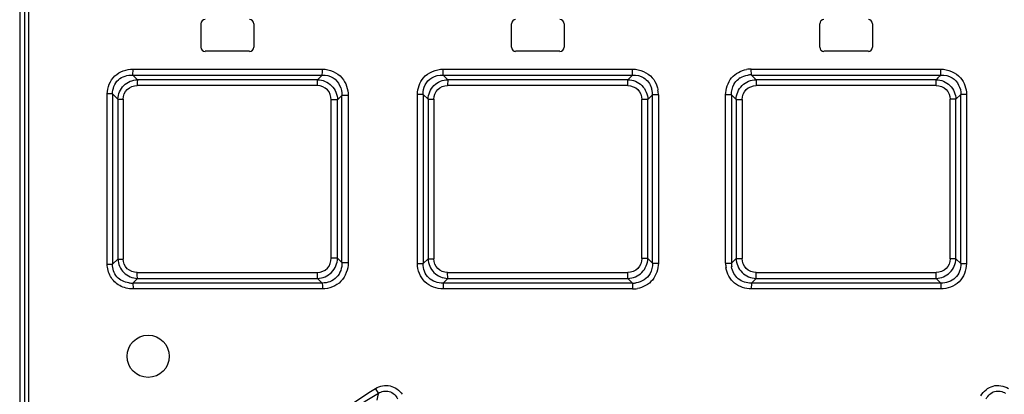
# Model space of a CAD drawing. Header units: inches. Extents: x 0 to 82.7, y 0 to 58.5.
# Tile 10 of 78: x 12.4 to 14.2, y 30.7 to 31.4. Entities that reach past the tile are written whole.
import ezdxf

# ---------------------------------------------------------------- set-up
doc = ezdxf.new("R2010")
doc.units = ezdxf.units.IN
doc.header["$LTSCALE"] = 4.547244
doc.header["$MEASUREMENT"] = 0
doc.layers.get('0').update_dxf_attribs({"linetype": 'CONTINUOUS'})

msp = doc.modelspace()

# ---------------------------------------------------------------- linework, layer by layer
at = {"color": 7, "linetype": 'CONTINUOUS'}
for p, q in [((12.3521, 33.4521), (12.3521, 28.4298)), ((12.3613, 33.4468), (12.3613, 28.435)), ((12.3683, 33.4468), (12.3683, 28.435)), ((12.6901, 31.37), (12.6901, 31.4134)), ((12.7885, 31.4134), (12.7885, 31.37)), ((13.2688, 31.37), (13.2688, 31.4134)), ((13.3672, 31.4134), (13.3672, 31.37)), ((13.8436, 31.37), (13.8436, 31.4134)), ((13.942, 31.4134), (13.942, 31.37)), ((12.7806, 31.3622), (12.6979, 31.3622)), ((13.3593, 31.3622), (13.2767, 31.3622)), ((13.9342, 31.3622), (13.8515, 31.3622)), ((12.5717, 31.3093), (12.5627, 31.318)), ((12.5627, 31.318), (12.6411, 31.318)), ((12.5634, 31.3291), (12.9165, 31.3291)), ((12.6411, 31.318), (12.6804, 31.318)), ((12.6804, 31.318), (12.6891, 31.318)), ((12.6891, 31.318), (12.7196, 31.318)), ((12.7196, 31.318), (12.7981, 31.318)), ((12.7981, 31.318), (12.8186, 31.318)), ((12.8186, 31.318), (12.8374, 31.318)), ((12.8374, 31.318), (12.916, 31.318)), ((12.916, 31.318), (12.9108, 31.3126)), ((13.1414, 31.318), (13.2199, 31.318)), ((13.1468, 31.3126), (13.1414, 31.318)), ((13.1417, 31.3291), (13.4948, 31.3291)), ((13.2199, 31.318), (13.2591, 31.318)), ((13.2591, 31.318), (13.2984, 31.318)), ((13.2984, 31.318), (13.3376, 31.318)), ((13.3376, 31.318), (13.3769, 31.318)), ((13.3769, 31.318), (13.4162, 31.318)), ((13.4162, 31.318), (13.4947, 31.318)), ((13.4947, 31.318), (13.4861, 31.3093)), ((13.4947, 31.318), (13.4948, 31.3291)), ((13.716, 31.3291), (14.0691, 31.3291)), ((13.7161, 31.318), (13.716, 31.3291)), ((13.7248, 31.3093), (13.7161, 31.318)), ((13.7161, 31.318), (13.7947, 31.318)), ((13.7947, 31.318), (13.8339, 31.318)), ((13.8339, 31.318), (13.8732, 31.318)), ((13.8732, 31.318), (13.9125, 31.318)), ((13.9125, 31.318), (13.9517, 31.318)), ((13.9517, 31.318), (13.991, 31.318)), ((13.991, 31.318), (14.0695, 31.318)), ((14.0695, 31.318), (14.064, 31.3126)), ((12.907, 31.2982), (12.571, 31.2982)), ((12.6836, 31.3093), (12.5717, 31.3093)), ((12.7209, 31.3093), (12.6836, 31.3093)), ((12.7955, 31.3093), (12.7209, 31.3093)), ((12.8328, 31.3093), (12.7955, 31.3093)), ((12.9075, 31.3093), (12.8328, 31.3093)), ((12.9108, 31.3126), (12.9075, 31.3093)), ((13.1502, 31.3093), (13.1468, 31.3126)), ((13.486, 31.2982), (13.1499, 31.2982)), ((13.2994, 31.3093), (13.1502, 31.3093)), ((13.3367, 31.3093), (13.2994, 31.3093)), ((13.4861, 31.3093), (13.3367, 31.3093)), ((13.486, 31.2982), (13.4861, 31.3093)), ((13.7248, 31.3093), (13.7249, 31.2982)), ((13.8741, 31.3093), (13.7248, 31.3093)), ((14.0609, 31.2982), (13.7249, 31.2982)), ((13.9114, 31.3093), (13.8741, 31.3093)), ((14.0606, 31.3093), (13.9114, 31.3093)), ((14.064, 31.3126), (14.0606, 31.3093)), ((12.5153, 30.9653), (12.5153, 31.2827)), ((12.5253, 31.2827), (12.5153, 31.2827)), ((12.5253, 31.2827), (12.5253, 30.9653)), ((12.5253, 31.2827), (12.5351, 31.2732)), ((12.9448, 31.2717), (12.9528, 31.2799)), ((12.9528, 30.968), (12.9528, 31.2799)), ((12.9646, 31.2799), (12.9528, 31.2799)), ((12.9646, 31.2799), (12.9646, 30.968)), ((13.0936, 30.9662), (13.0936, 31.2818)), ((13.1042, 31.2818), (13.0936, 31.2818)), ((13.1042, 31.2818), (13.1042, 30.9662)), ((13.1042, 31.2818), (13.1134, 31.2727)), ((13.5231, 31.2722), (13.5317, 31.2809)), ((13.5317, 30.9671), (13.5317, 31.2809)), ((13.5429, 31.2809), (13.5317, 31.2809)), ((13.5429, 31.2809), (13.5429, 30.9671)), ((13.668, 30.9671), (13.668, 31.2809)), ((13.6791, 31.2809), (13.668, 31.2809)), ((13.6791, 31.2809), (13.6791, 30.9671)), ((13.6791, 31.2809), (13.6877, 31.2722)), ((14.0975, 31.2727), (14.1067, 31.2818)), ((14.1067, 30.9662), (14.1067, 31.2818)), ((14.1172, 31.2818), (14.1067, 31.2818)), ((14.1172, 31.2818), (14.1172, 30.9662)), ((12.5351, 31.2732), (12.5351, 30.9748)), ((12.5351, 31.2732), (12.5451, 31.2732)), ((12.5451, 31.2732), (12.5451, 30.9748)), ((12.933, 30.9762), (12.933, 31.2717)), ((12.9448, 31.2717), (12.933, 31.2717)), ((12.9448, 30.9762), (12.9448, 31.2717)), ((13.1134, 31.2727), (13.1134, 30.9752)), ((13.1134, 31.2727), (13.1239, 31.2727)), ((13.1239, 31.2727), (13.1239, 30.9752)), ((13.5119, 30.9757), (13.5119, 31.2722)), ((13.5231, 31.2722), (13.5119, 31.2722)), ((13.5231, 30.9757), (13.5231, 31.2722)), ((13.6877, 31.2722), (13.6877, 30.9757)), ((13.6877, 31.2722), (13.6989, 31.2722)), ((13.6989, 31.2722), (13.6989, 30.9757)), ((14.0869, 30.9752), (14.0869, 31.2727)), ((14.0975, 31.2727), (14.0869, 31.2727)), ((14.0975, 30.9752), (14.0975, 31.2727)), ((12.5351, 30.9748), (12.5253, 30.9653)), ((12.5351, 30.9748), (12.5451, 30.9748)), ((12.9448, 30.9762), (12.933, 30.9762)), ((12.9528, 30.968), (12.9448, 30.9762)), ((12.9528, 30.968), (12.9646, 30.968)), ((13.1134, 30.9752), (13.1042, 30.9662)), ((13.1134, 30.9752), (13.1239, 30.9752)), ((13.5231, 30.9757), (13.5119, 30.9757)), ((13.5317, 30.9671), (13.5231, 30.9757)), ((13.5317, 30.9671), (13.5429, 30.9671)), ((13.668, 30.9671), (13.6791, 30.9671)), ((13.6877, 30.9757), (13.6791, 30.9671)), ((13.6877, 30.9757), (13.6989, 30.9757)), ((14.0975, 30.9752), (14.0869, 30.9752)), ((14.1067, 30.9662), (14.0975, 30.9752)), ((12.5153, 30.9653), (12.5253, 30.9653)), ((12.571, 30.9498), (12.907, 30.9498)), ((13.0936, 30.9662), (13.1042, 30.9662)), ((13.1499, 30.9497), (13.486, 30.9497)), ((13.4861, 30.9386), (13.486, 30.9497)), ((13.7248, 30.9386), (13.7249, 30.9497)), ((13.7249, 30.9497), (14.0609, 30.9497)), ((14.1067, 30.9662), (14.1172, 30.9662)), ((12.5627, 30.93), (12.5717, 30.9387)), ((12.5717, 30.9387), (12.9075, 30.9387)), ((12.9075, 30.9387), (12.916, 30.93)), ((13.1414, 30.93), (13.1502, 30.9386)), ((13.1502, 30.9386), (13.4861, 30.9386)), ((13.4861, 30.9386), (13.4947, 30.93)), ((13.7161, 30.93), (13.7248, 30.9386)), ((13.7248, 30.9386), (14.0606, 30.9386)), ((14.0606, 30.9386), (14.0695, 30.93)), ((12.6019, 30.93), (12.5627, 30.93)), ((12.9165, 30.9189), (12.5634, 30.9189)), ((12.6411, 30.93), (12.6019, 30.93)), ((12.6569, 30.93), (12.6411, 30.93)), ((12.8184, 30.93), (12.6569, 30.93)), ((12.916, 30.93), (12.8184, 30.93)), ((13.4947, 30.93), (13.1414, 30.93)), ((13.4948, 30.9189), (13.1417, 30.9189)), ((13.4947, 30.93), (13.4948, 30.9189)), ((13.7161, 30.93), (13.716, 30.9189)), ((14.0691, 30.9189), (13.716, 30.9189)), ((14.0695, 30.93), (13.7161, 30.93))]:
    msp.add_line(p, q, dxfattribs=at)
msp.add_circle((12.5916, 30.7933), 0.0394, dxfattribs=at)
for centre, radius, start, end in [((12.6979, 31.4134), 0.00787, 90, 180), ((12.7806, 31.4134), 0.00787, 0, 90), ((13.2767, 31.4134), 0.00787, 90, 180), ((13.3593, 31.4134), 0.00787, 0, 90), ((13.8515, 31.4134), 0.00787, 90, 180), ((13.9342, 31.4134), 0.00787, 0, 90), ((12.6979, 31.37), 0.00787, 180, 270), ((12.7806, 31.37), 0.00787, 270, 360), ((13.2767, 31.37), 0.00787, 180, 270), ((13.3593, 31.37), 0.00787, 270, 360), ((13.8515, 31.37), 0.00787, 180, 270), ((13.9342, 31.37), 0.00787, 270, 360), ((13.7171, 31.2718), 0.0574, 91.0774, 99.8972), ((13.7147, 31.2792), 0.0389, 87.8849, 97.6934), ((13.7133, 31.2839), 0.0339, 121.7191, 129.0286), ((13.4936, 31.2825), 0.0381, 7.5773, 17.4093), ((13.4924, 31.2823), 0.0393, 357.8553, 7.616), ((13.4845, 31.2797), 0.0583, 1.1356, 9.8561), ((13.7263, 30.9682), 0.0583, 181.1355, 189.8561), ((13.7184, 30.9656), 0.0393, 177.8553, 187.616), ((12.5609, 30.9726), 0.0427, 262.7733, 272.4664), ((13.4961, 30.9688), 0.0389, 267.8849, 277.6934), ((13.4937, 30.9762), 0.0573, 271.0808, 279.9014), ((13.6066, 29.7677), 1.1216, 121.4847, 133.2927), ((16.0439, 29.9586), 3.1185, 165.7889, 166.0263)]:
    msp.add_arc(centre, radius, start, end, dxfattribs=at)
for points, knots in [([(12.5153, 31.2827), (12.5157, 31.2948), (12.5253, 31.3207), (12.5513, 31.3288), (12.5634, 31.3291)], [0, 0, 0, 0, 0.49988, 1, 1, 1, 1]), ([(12.5253, 31.2827), (12.525, 31.2921), (12.5327, 31.3126), (12.5533, 31.3184), (12.5627, 31.318)], [0, 0, 0, 0, 0.501434, 1, 1, 1, 1]), ([(12.5627, 31.318), (12.5628, 31.3186), (12.5634, 31.3222), (12.5634, 31.326), (12.5634, 31.3291)], [0, 0, 0, 0, 0.157657, 1, 1, 1, 1]), ([(12.916, 31.318), (12.9161, 31.3186), (12.9165, 31.3223), (12.9165, 31.326), (12.9165, 31.3291)], [0, 0, 0, 0, 0.156659, 1, 1, 1, 1]), ([(13.1414, 31.318), (13.1414, 31.3186), (13.1417, 31.3223), (13.1417, 31.326), (13.1417, 31.3291)], [0, 0, 0, 0, 0.156059, 1, 1, 1, 1]), ([(14.0695, 31.318), (14.0694, 31.3186), (14.0692, 31.3223), (14.0691, 31.326), (14.0691, 31.3291)], [0, 0, 0, 0, 0.156144, 1, 1, 1, 1]), ([(12.5351, 31.2732), (12.5354, 31.2824), (12.5434, 31.3014), (12.5625, 31.3089), (12.5717, 31.3093)], [0, 0, 0, 0, 0.498982, 1, 1, 1, 1]), ([(12.5451, 31.2732), (12.5453, 31.2797), (12.5504, 31.2937), (12.5645, 31.298), (12.571, 31.2982)], [0, 0, 0, 0, 0.499811, 1, 1, 1, 1]), ([(12.5717, 31.3093), (12.5716, 31.3087), (12.5711, 31.305), (12.571, 31.3013), (12.571, 31.2982)], [0, 0, 0, 0, 0.15774, 1, 1, 1, 1]), ([(12.907, 31.2982), (12.907, 31.2994), (12.9071, 31.3031), (12.9071, 31.3068), (12.9075, 31.3093)], [0, 0, 0, 0, 0.319255, 1, 1, 1, 1]), ([(12.933, 31.2717), (12.9328, 31.2784), (12.928, 31.2927), (12.9137, 31.2981), (12.907, 31.2982)], [0, 0, 0, 0, 0.500799, 1, 1, 1, 1]), ([(12.9075, 31.3093), (12.917, 31.3091), (12.9365, 31.3008), (12.9445, 31.2812), (12.9448, 31.2717)], [0, 0, 0, 0, 0.498938, 1, 1, 1, 1]), ([(13.1042, 31.2818), (13.104, 31.2878), (13.1063, 31.3003), (13.1151, 31.3096), (13.1202, 31.3128)], [0, 0, 0, 0, 0.500275, 1, 1, 1, 1]), ([(13.1134, 31.2727), (13.1136, 31.282), (13.1216, 31.3013), (13.1409, 31.309), (13.1502, 31.3093)], [0, 0, 0, 0, 0.499474, 1, 1, 1, 1]), ([(13.1239, 31.2727), (13.1242, 31.2793), (13.1291, 31.2934), (13.1433, 31.298), (13.1499, 31.2982)], [0, 0, 0, 0, 0.499723, 1, 1, 1, 1]), ([(13.1502, 31.3093), (13.1501, 31.3087), (13.1499, 31.305), (13.1499, 31.3013), (13.1499, 31.2982)], [0, 0, 0, 0, 0.156135, 1, 1, 1, 1]), ([(13.486, 31.2982), (13.4926, 31.298), (13.5068, 31.2931), (13.5117, 31.2789), (13.5119, 31.2722)], [0, 0, 0, 0, 0.499936, 1, 1, 1, 1]), ([(13.4861, 31.3093), (13.4955, 31.3091), (13.5149, 31.3011), (13.5228, 31.2817), (13.5231, 31.2722)], [0, 0, 0, 0, 0.499906, 1, 1, 1, 1]), ([(13.6877, 31.2722), (13.688, 31.2817), (13.696, 31.3011), (13.7154, 31.3091), (13.7248, 31.3093)], [0, 0, 0, 0, 0.500196, 1, 1, 1, 1]), ([(13.6989, 31.2722), (13.6992, 31.2789), (13.704, 31.2931), (13.7182, 31.2981), (13.7249, 31.2982)], [0, 0, 0, 0, 0.500054, 1, 1, 1, 1]), ([(14.0606, 31.3093), (14.07, 31.309), (14.0892, 31.3013), (14.0972, 31.282), (14.0975, 31.2727)], [0, 0, 0, 0, 0.500639, 1, 1, 1, 1]), ([(14.0609, 31.2982), (14.0609, 31.2994), (14.0609, 31.3031), (14.0609, 31.3068), (14.0606, 31.3093)], [0, 0, 0, 0, 0.319522, 1, 1, 1, 1]), ([(14.0609, 31.2982), (14.0675, 31.298), (14.0816, 31.2934), (14.0867, 31.2793), (14.0869, 31.2727)], [0, 0, 0, 0, 0.500261, 1, 1, 1, 1]), ([(12.5351, 30.9748), (12.5354, 30.9656), (12.5434, 30.9465), (12.5625, 30.939), (12.5717, 30.9387)], [0, 0, 0, 0, 0.49898, 1, 1, 1, 1]), ([(12.571, 30.9498), (12.5645, 30.95), (12.5505, 30.9543), (12.5452, 30.9683), (12.5451, 30.9748)], [0, 0, 0, 0, 0.500163, 1, 1, 1, 1]), ([(12.907, 30.9498), (12.9137, 30.9499), (12.928, 30.9552), (12.9328, 30.9695), (12.933, 30.9762)], [0, 0, 0, 0, 0.499208, 1, 1, 1, 1]), ([(12.9075, 30.9387), (12.917, 30.9389), (12.9365, 30.9471), (12.9445, 30.9667), (12.9448, 30.9762)], [0, 0, 0, 0, 0.498936, 1, 1, 1, 1]), ([(12.9528, 30.968), (12.9531, 30.9584), (12.9465, 30.9375), (12.9257, 30.9296), (12.916, 30.93)], [0, 0, 0, 0, 0.500305, 1, 1, 1, 1]), ([(12.9646, 30.968), (12.9642, 30.9556), (12.9554, 30.9291), (12.9289, 30.9191), (12.9165, 30.9189)], [0, 0, 0, 0, 0.500783, 1, 1, 1, 1]), ([(13.1134, 30.9752), (13.1136, 30.9659), (13.1216, 30.9467), (13.1409, 30.9389), (13.1502, 30.9386)], [0, 0, 0, 0, 0.499471, 1, 1, 1, 1]), ([(13.1499, 30.9497), (13.1433, 30.95), (13.1292, 30.9545), (13.1241, 30.9686), (13.1239, 30.9752)], [0, 0, 0, 0, 0.500261, 1, 1, 1, 1]), ([(13.5119, 30.9757), (13.5117, 30.9691), (13.5069, 30.9549), (13.4926, 30.9499), (13.486, 30.9497)], [0, 0, 0, 0, 0.500046, 1, 1, 1, 1]), ([(13.4861, 30.9386), (13.4955, 30.9389), (13.5149, 30.9469), (13.5228, 30.9663), (13.5231, 30.9757)], [0, 0, 0, 0, 0.499902, 1, 1, 1, 1]), ([(13.6877, 30.9757), (13.688, 30.9663), (13.696, 30.9469), (13.7154, 30.9389), (13.7248, 30.9386)], [0, 0, 0, 0, 0.500192, 1, 1, 1, 1]), ([(13.7249, 30.9497), (13.7182, 30.95), (13.704, 30.9548), (13.6991, 30.9691), (13.6989, 30.9757)], [0, 0, 0, 0, 0.499936, 1, 1, 1, 1]), ([(14.0606, 30.9386), (14.07, 30.9389), (14.0892, 30.9467), (14.0972, 30.9659), (14.0975, 30.9752)], [0, 0, 0, 0, 0.500633, 1, 1, 1, 1]), ([(14.0869, 30.9752), (14.0866, 30.9687), (14.0817, 30.9546), (14.0675, 30.9499), (14.0609, 30.9497)], [0, 0, 0, 0, 0.499736, 1, 1, 1, 1]), ([(12.5385, 30.9251), (12.5315, 30.929), (12.5193, 30.9409), (12.5154, 30.9573), (12.5153, 30.9653)], [0, 0, 0, 0, 0.499579, 1, 1, 1, 1]), ([(12.5555, 30.9303), (12.5473, 30.9313), (12.5305, 30.9392), (12.525, 30.957), (12.5253, 30.9653)], [0, 0, 0, 0, 0.49878, 1, 1, 1, 1]), ([(12.5717, 30.9387), (12.5716, 30.9393), (12.5711, 30.9429), (12.571, 30.9467), (12.571, 30.9498)], [0, 0, 0, 0, 0.157735, 1, 1, 1, 1]), ([(12.9075, 30.9387), (12.9074, 30.9392), (12.9071, 30.9429), (12.907, 30.9466), (12.907, 30.9498)], [0, 0, 0, 0, 0.156652, 1, 1, 1, 1]), ([(13.1417, 30.9189), (13.1295, 30.9192), (13.1034, 30.9279), (13.0938, 30.954), (13.0936, 30.9662)], [0, 0, 0, 0, 0.500204, 1, 1, 1, 1]), ([(13.1414, 30.93), (13.1319, 30.9296), (13.1112, 30.936), (13.1038, 30.9567), (13.1042, 30.9662)], [0, 0, 0, 0, 0.499805, 1, 1, 1, 1]), ([(13.1502, 30.9386), (13.1501, 30.9392), (13.1499, 30.9429), (13.1499, 30.9466), (13.1499, 30.9497)], [0, 0, 0, 0, 0.156135, 1, 1, 1, 1]), ([(13.716, 30.9189), (13.7051, 30.9192), (13.6821, 30.926), (13.6707, 30.9475), (13.6688, 30.9583)], [0, 0, 0, 0, 0.500216, 1, 1, 1, 1]), ([(13.7161, 30.93), (13.7076, 30.9297), (13.6893, 30.935), (13.6806, 30.9519), (13.6794, 30.9604)], [0, 0, 0, 0, 0.50011, 1, 1, 1, 1]), ([(14.0606, 30.9386), (14.0607, 30.9392), (14.0609, 30.9429), (14.0609, 30.9466), (14.0609, 30.9497)], [0, 0, 0, 0, 0.156135, 1, 1, 1, 1]), ([(14.1172, 30.9662), (14.1169, 30.954), (14.1075, 30.9279), (14.0814, 30.9191), (14.0691, 30.9189)], [0, 0, 0, 0, 0.499759, 1, 1, 1, 1]), ([(14.1067, 30.9662), (14.107, 30.9567), (14.0996, 30.936), (14.0789, 30.9296), (14.0694, 30.93)], [0, 0, 0, 0, 0.500409, 1, 1, 1, 1]), ([(12.5627, 30.93), (12.5628, 30.9294), (12.5634, 30.9257), (12.5634, 30.922), (12.5634, 30.9189)], [0, 0, 0, 0, 0.157688, 1, 1, 1, 1]), ([(12.916, 30.93), (12.9161, 30.9294), (12.9164, 30.9257), (12.9165, 30.922), (12.9165, 30.9189)], [0, 0, 0, 0, 0.156647, 1, 1, 1, 1]), ([(13.1414, 30.93), (13.1414, 30.9294), (13.1417, 30.9257), (13.1417, 30.922), (13.1417, 30.9189)], [0, 0, 0, 0, 0.15612, 1, 1, 1, 1]), ([(14.0695, 30.93), (14.0694, 30.9294), (14.0692, 30.9257), (14.0691, 30.922), (14.0691, 30.9189)], [0, 0, 0, 0, 0.156059, 1, 1, 1, 1]), ([(13.0155, 30.7335), (13.0234, 30.7381), (13.0436, 30.7424), (13.0599, 30.7299), (13.0652, 30.7224)], [0, 0, 0, 0, 0.499367, 1, 1, 1, 1]), ([(13.0208, 30.7242), (13.0206, 30.7247), (13.0189, 30.7279), (13.0171, 30.731), (13.0155, 30.7335)], [0, 0, 0, 0, 0.156352, 1, 1, 1, 1]), ([(13.0208, 30.7242), (13.0265, 30.728), (13.0422, 30.7311), (13.0536, 30.7203), (13.0567, 30.7141)], [0, 0, 0, 0, 0.500581, 1, 1, 1, 1]), ([(14.1439, 30.7197), (14.1489, 30.728), (14.1653, 30.7423), (14.1871, 30.7385), (14.1954, 30.7335)], [0, 0, 0, 0, 0.50075, 1, 1, 1, 1]), ([(14.1541, 30.7141), (14.1572, 30.7203), (14.1686, 30.7311), (14.1843, 30.7281), (14.19, 30.7242)], [0, 0, 0, 0, 0.499678, 1, 1, 1, 1])]:
    msp.add_open_spline(points, degree=3, knots=knots, dxfattribs=at)
for points in [[(12.916, 31.318), (12.923, 31.3182), (12.9303, 31.3164), (12.9362, 31.3127)], [(12.9165, 31.3291), (12.9298, 31.3289), (12.9442, 31.3228), (12.9529, 31.3127)], [(13.1047, 31.3127), (13.1134, 31.323), (13.1282, 31.3288), (13.1417, 31.3291)], [(13.1202, 31.3128), (13.1264, 31.3166), (13.1341, 31.3183), (13.1414, 31.318)], [(13.4947, 31.318), (13.5018, 31.3182), (13.5094, 31.3165), (13.5154, 31.3127)], [(13.4948, 31.3291), (13.5082, 31.3287), (13.5227, 31.3229), (13.5314, 31.3128)], [(13.6794, 31.3127), (13.6829, 31.3168), (13.6872, 31.3203), (13.6919, 31.3229)], [(13.6919, 31.3229), (13.6966, 31.3256), (13.7019, 31.3273), (13.7073, 31.3283)], [(13.6955, 31.3128), (13.6997, 31.3154), (13.7046, 31.317), (13.7095, 31.3177)], [(14.0691, 31.3291), (14.0826, 31.3287), (14.0974, 31.323), (14.1061, 31.3127)], [(14.0694, 31.318), (14.0767, 31.3183), (14.0845, 31.3166), (14.0907, 31.3127)], [(12.9362, 31.3127), (12.9466, 31.3063), (12.9533, 31.2922), (12.9528, 31.2799)], [(12.9529, 31.3127), (12.9604, 31.3039), (12.9644, 31.2915), (12.9646, 31.2799)], [(13.0936, 31.2818), (13.0939, 31.2927), (13.0976, 31.3044), (13.1047, 31.3127)], [(13.5154, 31.3127), (13.5222, 31.3086), (13.5276, 31.3015), (13.53, 31.2939)], [(13.5314, 31.3128), (13.5352, 31.3084), (13.5381, 31.3032), (13.54, 31.2978)], [(13.54, 31.2978), (13.5409, 31.2952), (13.5415, 31.2924), (13.542, 31.2897)], [(13.668, 31.2809), (13.6683, 31.2921), (13.672, 31.3042), (13.6794, 31.3127)], [(13.6791, 31.2809), (13.6789, 31.2876), (13.6804, 31.2946), (13.6837, 31.3005)], [(13.6837, 31.3005), (13.6858, 31.3042), (13.6886, 31.3076), (13.6919, 31.3103)], [(14.0907, 31.3127), (14.1006, 31.3067), (14.1071, 31.2934), (14.1067, 31.2818)], [(14.1061, 31.3127), (14.1132, 31.3044), (14.117, 31.2927), (14.1172, 31.2818)], [(13.5317, 30.9671), (13.5319, 30.9604), (13.5304, 30.9533), (13.5272, 30.9475)], [(13.5429, 30.9671), (13.5425, 30.956), (13.5389, 30.9441), (13.5318, 30.9356)], [(13.5272, 30.9475), (13.5221, 30.9385), (13.5116, 30.9317), (13.5013, 30.9303)], [(13.5318, 30.9356), (13.5248, 30.9273), (13.5142, 30.9216), (13.5036, 30.9197)], [(12.5634, 30.9189), (12.5549, 30.9191), (12.546, 30.921), (12.5385, 30.9251)], [(12.8301, 30.5919), (12.8868, 30.6451), (12.9501, 30.6915), (13.0155, 30.7335)]]:
    msp.add_open_spline(points, degree=3, dxfattribs=at)

doc.saveas('drawing.dxf')
